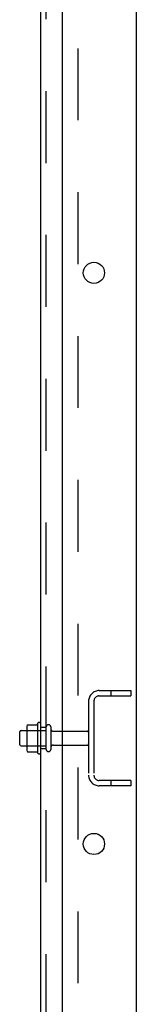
# Model space of a CAD drawing. Header units: inches. Extents: x 0 to 309, y 0 to 200.
# Tile 112 of 119: x 189.33 to 192.08, y 98.25 to 121.52. Entities that reach past the tile are written whole.
import ezdxf

# ---------------------------------------------------------------- set-up
doc = ezdxf.new("R2010")
doc.units = ezdxf.units.IN
doc.header["$LTSCALE"] = 17
doc.header["$MEASUREMENT"] = 0
doc.linetypes.add('HIDDEN', pattern=[0.2, 0.1, -0.1])
doc.layers.get('0').update_dxf_attribs({"linetype": 'CONTINUOUS'})
doc.layers.add('DEFAULT_2', color=8, linetype='HIDDEN')
doc.layers.add('SUBPANEL', color=7, linetype='CONTINUOUS')

msp = doc.modelspace()

# ---------------------------------------------------------------- linework, layer by layer
at = {"color": 7, "linetype": 'Continuous'}
for p, q in [((192.084, 144.414), (192.084, 60.664)), ((190.334, 141.039), (190.334, 62.664)), ((189.498, 104.795), (189.498, 104.283)), ((189.519, 104.858), (189.737, 104.858)), ((189.764, 104.183), (189.764, 104.895)), ((189.334, 104.386), (189.334, 104.692)), ((189.364, 104.722), (189.498, 104.722)), ((189.364, 104.356), (189.498, 104.356)), ((189.518, 104.22), (189.519, 104.22)), ((189.519, 104.22), (189.737, 104.22)), ((189.746, 104.215), (189.746, 104.215))]:
    msp.add_line(p, q, dxfattribs=at)
for points in [[(189.51, 104.852), (189.511, 104.853), (189.512, 104.855), (189.513, 104.856), (189.514, 104.857), (189.516, 104.858), (189.518, 104.858), (189.519, 104.858)], [(189.746, 104.863), (189.746, 104.863), (189.746, 104.863), (189.746, 104.862), (189.745, 104.862), (189.745, 104.862), (189.745, 104.862), (189.745, 104.861), (189.744, 104.861), (189.744, 104.861), (189.744, 104.86), (189.743, 104.86), (189.743, 104.86), (189.742, 104.859), (189.741, 104.859), (189.741, 104.859), (189.74, 104.858), (189.738, 104.858), (189.737, 104.858)], [(189.51, 104.226), (189.511, 104.225), (189.512, 104.223), (189.513, 104.222), (189.514, 104.221), (189.516, 104.221), (189.518, 104.22)], [(189.737, 104.22), (189.738, 104.22), (189.74, 104.22), (189.741, 104.22), (189.741, 104.219), (189.742, 104.219), (189.743, 104.219), (189.743, 104.218), (189.744, 104.218), (189.744, 104.218), (189.744, 104.217), (189.745, 104.217), (189.745, 104.217), (189.745, 104.216), (189.745, 104.216), (189.746, 104.216), (189.746, 104.215), (189.746, 104.215)]]:
    msp.add_lwpolyline(points, dxfattribs=at)
for centre in [(191.084, 115.539), (191.084, 102.039)]:
    msp.add_circle(centre, 0.25, dxfattribs=at)
for centre, radius, start, end in [((189.639, 104.795), 0.141, 156.05, 180), ((190.364, 104.539), 0.698, 149.3369, 152.3186), ((189.795, 104.873), 0.0384, 0, 145.5503), ((189.364, 104.692), 0.03, 90, 180), ((189.364, 104.386), 0.03, 180, 270), ((189.639, 104.283), 0.141, 180, 203.95), ((190.364, 104.539), 0.698, 207.6814, 210.6631), ((189.795, 104.205), 0.0384, 214.4497, 360)]:
    msp.add_arc(centre, radius, start, end, dxfattribs=at)
at = {"layer": 'DEFAULT_2', "color": 8, "linetype": 'HIDDEN'}
for p, q in [((191.209, 105.664), (191.959, 105.664)), ((191.483, 105.664), (191.483, 105.539)), ((191.959, 105.664), (191.959, 105.539)), ((191.209, 105.539), (191.959, 105.539)), ((190.959, 105.414), (190.959, 103.664)), ((191.084, 105.414), (191.084, 103.664)), ((189.959, 104.275), (189.959, 104.804)), ((190.065, 104.804), (190.065, 104.275)), ((189.498, 104.722), (189.959, 104.722)), ((190.127, 104.705), (190.929, 104.705)), ((189.498, 104.356), (189.959, 104.356)), ((190.127, 104.373), (190.929, 104.373)), ((191.959, 103.539), (191.209, 103.539)), ((191.959, 103.414), (191.209, 103.414)), ((191.483, 103.539), (191.483, 103.414)), ((191.959, 103.539), (191.959, 103.414))]:
    msp.add_line(p, q, dxfattribs=at)
for centre, radius, start, end in [((191.209, 105.414), 0.25, 90, 180), ((191.209, 105.414), 0.125, 90, 180), ((190.012, 104.804), 0.053, 0, 180), ((190.127, 104.768), 0.0625, 180, 270), ((190.929, 104.675), 0.03, 0, 90), ((190.012, 104.275), 0.053, 180, 360), ((190.127, 104.311), 0.0625, 90, 180), ((190.929, 104.403), 0.03, 270, 360), ((191.209, 103.664), 0.25, 180, 270), ((191.209, 103.664), 0.125, 180, 270)]:
    msp.add_arc(centre, radius, start, end, dxfattribs=at)
at = {"layer": 'SUBPANEL', "color": 3, "linetype": 'Continuous'}
msp.add_line((189.834, 68.695), (189.834, 140.383), dxfattribs=at)
at = {"layer": 'SUBPANEL', "color": 8, "linetype": 'HIDDEN'}
for p, q in [((189.959, 70.535), (189.959, 138.543)), ((190.709, 74.945), (190.709, 134.133)), ((189.959, 104.789), (189.834, 104.789)), ((189.959, 104.289), (189.834, 104.289))]:
    msp.add_line(p, q, dxfattribs=at)

doc.saveas('drawing.dxf')
